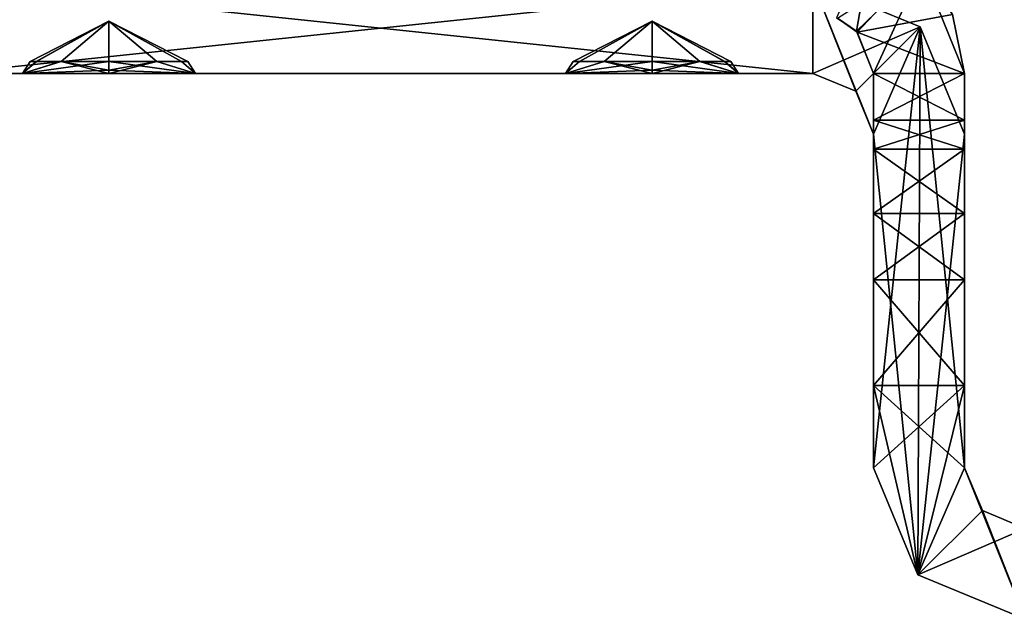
# Model space of a CAD drawing. Header units: millimetres. Extents: x -178 to 178, y -26 to 186.
# Tile 4 of 88: x -170.07 to -153.85, y -15.5 to -5.61. Entities that reach past the tile are written whole.
import ezdxf

# ---------------------------------------------------------------- set-up
doc = ezdxf.new("R2010")
doc.units = ezdxf.units.MM
doc.header["$LTSCALE"] = 52.148148
for name, color, linetype in [('154', 7, 'CONTINUOUS'), ('155', 7, 'CONTINUOUS'), ('156', 7, 'CONTINUOUS'), ('157', 7, 'CONTINUOUS'), ('164', 7, 'CONTINUOUS'), ('165', 7, 'CONTINUOUS'), ('166', 7, 'CONTINUOUS'), ('524', 7, 'CONTINUOUS'), ('526', 7, 'CONTINUOUS'), ('535', 7, 'CONTINUOUS'), ('536', 7, 'CONTINUOUS'), ('537', 7, 'CONTINUOUS'), ('538', 7, 'CONTINUOUS'), ('544', 7, 'CONTINUOUS'), ('545', 7, 'CONTINUOUS'), ('546', 7, 'CONTINUOUS'), ('621', 7, 'CONTINUOUS'), ('622', 7, 'CONTINUOUS'), ('623', 7, 'CONTINUOUS'), ('624', 7, 'CONTINUOUS'), ('625', 7, 'CONTINUOUS'), ('626', 7, 'CONTINUOUS'), ('627', 7, 'CONTINUOUS'), ('628', 7, 'CONTINUOUS'), ('629', 7, 'CONTINUOUS'), ('630', 7, 'CONTINUOUS'), ('631', 7, 'CONTINUOUS'), ('632', 7, 'CONTINUOUS'), ('633', 7, 'CONTINUOUS'), ('634', 7, 'CONTINUOUS'), ('635', 7, 'CONTINUOUS'), ('636', 7, 'CONTINUOUS'), ('637', 7, 'CONTINUOUS'), ('638', 7, 'CONTINUOUS'), ('64', 7, 'CONTINUOUS'), ('65', 7, 'CONTINUOUS'), ('66', 7, 'CONTINUOUS'), ('67', 7, 'CONTINUOUS'), ('68', 7, 'CONTINUOUS'), ('69', 7, 'CONTINUOUS'), ('70', 7, 'CONTINUOUS'), ('71', 7, 'CONTINUOUS'), ('72', 7, 'CONTINUOUS')]:
    doc.layers.add(name, color=color, linetype=linetype)

msp = doc.modelspace()

# ---------------------------------------------------------------- linework, layer by layer
at = {"layer": '154', "linetype": 'Continuous'}
for points in [[(-156, -8.807, -15.032), (-156, -9.901, -13.56), (-154.5, -8.807, -15.032), (-156, -8.807, -15.032)], [(-156, -9.901, -13.56), (-154.5, -9.901, -13.56), (-154.5, -8.807, -15.032), (-156, -9.901, -13.56)], [(-156, -11.647, -13), (-154.5, -11.647, -13), (-154.5, -9.901, -13.56), (-156, -11.647, -13)], [(-156, -9.901, -13.56), (-156, -11.647, -13), (-154.5, -9.901, -13.56), (-156, -9.901, -13.56)]]:
    msp.add_3dface(points, dxfattribs=at)
at = {"layer": '155', "linetype": 'Continuous'}
for points in [[(-156, -7.746, -18.144), (-156, -8.807, -15.032), (-154.5, -7.746, -18.144), (-156, -7.746, -18.144)], [(-156, -8.807, -15.032), (-154.5, -8.807, -15.032), (-154.5, -7.746, -18.144), (-156, -8.807, -15.032)]]:
    msp.add_3dface(points, dxfattribs=at)
at = {"layer": '156', "linetype": 'Continuous'}
for points in [[(-156, -6.5, -19.15), (-156, -7.269, -18.827), (-154.5, -6.5, -19.15), (-156, -6.5, -19.15)], [(-156, -7.269, -18.827), (-154.5, -7.269, -18.827), (-154.5, -6.5, -19.15), (-156, -7.269, -18.827)], [(-156, -7.269, -18.827), (-156, -7.746, -18.144), (-154.5, -7.269, -18.827), (-156, -7.269, -18.827)], [(-156, -7.746, -18.144), (-154.5, -7.746, -18.144), (-154.5, -7.269, -18.827), (-156, -7.746, -18.144)]]:
    msp.add_3dface(points, dxfattribs=at)
at = {"layer": '157', "linetype": 'Continuous'}
for points in [[(-156.281, -5.805, -19.207), (-156.006, -4.206, -19.18), (-156.609, -5.58, -19.179), (-156.281, -5.805, -19.207)], [(-155.206, -4.759, -19.207), (-156.006, -4.206, -19.18), (-156.281, -5.805, -19.207), (-155.206, -4.759, -19.207)], [(-156, -6.5, -19.15), (-155.206, -4.759, -19.207), (-156.281, -5.805, -19.207), (-156, -6.5, -19.15)], [(-156, -6.5, -19.15), (-154.5, -6.5, -19.15), (-155.206, -4.759, -19.207), (-156, -6.5, -19.15)]]:
    msp.add_3dface(points, dxfattribs=at)
at = {"layer": '164', "linetype": 'Continuous'}
for points in [[(-155.206, -4.759, -19.207), (-154.5, -6.5, -19.15), (-154.698, -5.525, -88.79), (-155.206, -4.759, -19.207)], [(-154.5, -6.5, -19.15), (-154.5, -6.5, -88.85), (-154.698, -5.525, -88.79), (-154.5, -6.5, -19.15)]]:
    msp.add_3dface(points, dxfattribs=at)
at = {"layer": '165', "linetype": 'Continuous'}
for points in [[(-156.595, -5.586, -88.82), (-155.241, -4.724, -88.794), (-156.269, -5.818, -88.792), (-156.595, -5.586, -88.82)], [(-155.241, -4.724, -88.794), (-154.698, -5.525, -88.79), (-156.269, -5.818, -88.792), (-155.241, -4.724, -88.794)], [(-154.698, -5.525, -88.79), (-154.5, -6.5, -88.85), (-156.269, -5.818, -88.792), (-154.698, -5.525, -88.79)], [(-154.5, -6.5, -88.85), (-156, -6.5, -88.85), (-156.269, -5.818, -88.792), (-154.5, -6.5, -88.85)]]:
    msp.add_3dface(points, dxfattribs=at)
at = {"layer": '166', "linetype": 'Continuous'}
for points in [[(-156.281, -5.805, -19.207), (-156.609, -5.58, -19.179), (-156.595, -5.586, -88.82), (-156.281, -5.805, -19.207)], [(-156.281, -5.805, -19.207), (-156.595, -5.586, -88.82), (-156.269, -5.818, -88.792), (-156.281, -5.805, -19.207)], [(-156, -6.5, -88.85), (-156, -6.5, -19.15), (-156.281, -5.805, -19.207), (-156, -6.5, -88.85)], [(-156, -6.5, -88.85), (-156.281, -5.805, -19.207), (-156.269, -5.818, -88.792), (-156, -6.5, -88.85)]]:
    msp.add_3dface(points, dxfattribs=at)
at = {"layer": '524', "linetype": 'Continuous'}
for points in [[(-157, -5, -269), (-171.25, -5, -269), (-157, -6.5, -269), (-157, -5, -269)], [(-157, -6.5, -269), (-171.25, -5, -269), (-171.25, -6.5, -269), (-157, -6.5, -269)], [(-155.232, -5.732, -269), (-157, -5, -269), (-156, -7.5, -269), (-155.232, -5.732, -269)], [(-156, -7.5, -269), (-157, -5, -269), (-156.293, -6.793, -269), (-156, -7.5, -269)], [(-156.293, -6.793, -269), (-157, -5, -269), (-157, -6.5, -269), (-156.293, -6.793, -269)], [(-155.268, -14.768, -269), (-155.232, -5.732, -269), (-156, -7.5, -269), (-155.268, -14.768, -269)], [(-154.5, -13, -269), (-155.232, -5.732, -269), (-155.268, -14.768, -269), (-154.5, -13, -269)], [(-154.5, -7.5, -269), (-155.232, -5.732, -269), (-154.5, -13, -269), (-154.5, -7.5, -269)], [(-156, -13, -269), (-155.268, -14.768, -269), (-156, -7.5, -269), (-156, -13, -269)], [(-153.5, -15.5, -269), (-154.5, -13, -269), (-155.268, -14.768, -269), (-153.5, -15.5, -269)], [(-154.207, -13.707, -269), (-154.5, -13, -269), (-153.5, -15.5, -269), (-154.207, -13.707, -269)], [(-153.5, -14, -269), (-154.207, -13.707, -269), (-153.5, -15.5, -269), (-153.5, -14, -269)]]:
    msp.add_3dface(points, dxfattribs=at)
at = {"layer": '526', "linetype": 'Continuous'}
for points in [[(-171.25, -5, -335), (-157, -5, -335), (-171.25, -6.5, -335), (-171.25, -5, -335)], [(-171.25, -6.5, -335), (-157, -5, -335), (-157, -6.5, -335), (-171.25, -6.5, -335)], [(-157, -6.5, -335), (-157, -5, -335), (-155.232, -5.732, -335), (-157, -6.5, -335)], [(-156.293, -6.793, -335), (-157, -6.5, -335), (-155.232, -5.732, -335), (-156.293, -6.793, -335)], [(-156, -7.5, -335), (-156.293, -6.793, -335), (-155.232, -5.732, -335), (-156, -7.5, -335)], [(-156, -13, -335), (-156, -7.5, -335), (-155.232, -5.732, -335), (-156, -13, -335)], [(-155.268, -14.768, -335), (-156, -13, -335), (-155.232, -5.732, -335), (-155.268, -14.768, -335)], [(-154.5, -7.5, -335), (-155.268, -14.768, -335), (-155.232, -5.732, -335), (-154.5, -7.5, -335)], [(-154.5, -13, -335), (-155.268, -14.768, -335), (-154.5, -7.5, -335), (-154.5, -13, -335)], [(-154.207, -13.707, -335), (-155.268, -14.768, -335), (-154.5, -13, -335), (-154.207, -13.707, -335)], [(-153.5, -14, -335), (-155.268, -14.768, -335), (-154.207, -13.707, -335), (-153.5, -14, -335)], [(-153.5, -15.5, -335), (-155.268, -14.768, -335), (-153.5, -14, -335), (-153.5, -15.5, -335)]]:
    msp.add_3dface(points, dxfattribs=at)
at = {"layer": '535', "linetype": 'Continuous'}
for points in [[(-157, -6.5, -269), (-171.25, -6.5, -269), (-168.6, -6.5, -271.355), (-157, -6.5, -269)], [(-171.25, -6.5, -269), (-171.25, -6.5, -335), (-170.025, -6.5, -272.177), (-171.25, -6.5, -269)], [(-168.6, -6.5, -271.355), (-171.25, -6.5, -269), (-170.025, -6.5, -272.177), (-168.6, -6.5, -271.355)], [(-171.25, -6.5, -335), (-157, -6.5, -335), (-159.65, -6.5, -332.645), (-171.25, -6.5, -335)], [(-171.25, -6.5, -335), (-159.65, -6.5, -332.645), (-168.6, -6.5, -332.645), (-171.25, -6.5, -335)], [(-170.025, -6.5, -272.177), (-171.25, -6.5, -335), (-170.025, -6.5, -273.822), (-170.025, -6.5, -272.177)], [(-170.025, -6.5, -273.822), (-171.25, -6.5, -335), (-170.025, -6.5, -301.177), (-170.025, -6.5, -273.822)], [(-170.025, -6.5, -301.177), (-171.25, -6.5, -335), (-170.025, -6.5, -302.822), (-170.025, -6.5, -301.177)], [(-170.025, -6.5, -302.822), (-171.25, -6.5, -335), (-168.6, -6.5, -303.645), (-170.025, -6.5, -302.822)], [(-168.6, -6.5, -303.645), (-171.25, -6.5, -335), (-170.025, -6.5, -330.177), (-168.6, -6.5, -303.645)], [(-170.025, -6.5, -330.177), (-171.25, -6.5, -335), (-170.025, -6.5, -331.822), (-170.025, -6.5, -330.177)], [(-170.025, -6.5, -331.822), (-171.25, -6.5, -335), (-168.6, -6.5, -332.645), (-170.025, -6.5, -331.822)], [(-159.65, -6.5, -274.645), (-168.6, -6.5, -274.645), (-170.025, -6.5, -301.177), (-159.65, -6.5, -274.645)], [(-168.6, -6.5, -300.355), (-159.65, -6.5, -274.645), (-170.025, -6.5, -301.177), (-168.6, -6.5, -300.355)], [(-159.65, -6.5, -303.645), (-168.6, -6.5, -303.645), (-170.025, -6.5, -330.177), (-159.65, -6.5, -303.645)], [(-168.6, -6.5, -329.355), (-159.65, -6.5, -303.645), (-170.025, -6.5, -330.177), (-168.6, -6.5, -329.355)], [(-168.6, -6.5, -274.645), (-170.025, -6.5, -273.822), (-170.025, -6.5, -301.177), (-168.6, -6.5, -274.645)], [(-159.65, -6.5, -271.355), (-157, -6.5, -269), (-168.6, -6.5, -271.355), (-159.65, -6.5, -271.355)], [(-159.65, -6.5, -271.355), (-168.6, -6.5, -271.355), (-167.175, -6.5, -272.178), (-159.65, -6.5, -271.355)], [(-159.65, -6.5, -274.645), (-161.075, -6.5, -273.822), (-168.6, -6.5, -274.645), (-159.65, -6.5, -274.645)], [(-168.6, -6.5, -274.645), (-161.075, -6.5, -273.822), (-167.175, -6.5, -273.823), (-168.6, -6.5, -274.645)], [(-158.225, -6.5, -273.823), (-159.65, -6.5, -274.645), (-168.6, -6.5, -300.355), (-158.225, -6.5, -273.823)], [(-159.65, -6.5, -300.355), (-158.225, -6.5, -273.823), (-168.6, -6.5, -300.355), (-159.65, -6.5, -300.355)], [(-159.65, -6.5, -300.355), (-168.6, -6.5, -300.355), (-167.175, -6.5, -301.178), (-159.65, -6.5, -300.355)], [(-159.65, -6.5, -303.645), (-161.075, -6.5, -302.822), (-168.6, -6.5, -303.645), (-159.65, -6.5, -303.645)], [(-168.6, -6.5, -303.645), (-161.075, -6.5, -302.822), (-167.175, -6.5, -302.823), (-168.6, -6.5, -303.645)], [(-158.225, -6.5, -302.823), (-159.65, -6.5, -303.645), (-168.6, -6.5, -329.355), (-158.225, -6.5, -302.823)], [(-159.65, -6.5, -329.355), (-158.225, -6.5, -302.823), (-168.6, -6.5, -329.355), (-159.65, -6.5, -329.355)], [(-159.65, -6.5, -329.355), (-168.6, -6.5, -329.355), (-167.175, -6.5, -330.178), (-159.65, -6.5, -329.355)], [(-159.65, -6.5, -332.645), (-161.075, -6.5, -331.822), (-168.6, -6.5, -332.645), (-159.65, -6.5, -332.645)], [(-168.6, -6.5, -332.645), (-161.075, -6.5, -331.822), (-167.175, -6.5, -331.823), (-168.6, -6.5, -332.645)], [(-161.075, -6.5, -272.177), (-159.65, -6.5, -271.355), (-167.175, -6.5, -272.178), (-161.075, -6.5, -272.177)], [(-161.075, -6.5, -273.822), (-161.075, -6.5, -272.177), (-167.175, -6.5, -272.178), (-161.075, -6.5, -273.822)], [(-167.175, -6.5, -273.823), (-161.075, -6.5, -273.822), (-167.175, -6.5, -272.178), (-167.175, -6.5, -273.823)], [(-161.075, -6.5, -301.177), (-159.65, -6.5, -300.355), (-167.175, -6.5, -301.178), (-161.075, -6.5, -301.177)], [(-161.075, -6.5, -302.822), (-161.075, -6.5, -301.177), (-167.175, -6.5, -301.178), (-161.075, -6.5, -302.822)], [(-167.175, -6.5, -302.823), (-161.075, -6.5, -302.822), (-167.175, -6.5, -301.178), (-167.175, -6.5, -302.823)], [(-161.075, -6.5, -330.177), (-159.65, -6.5, -329.355), (-167.175, -6.5, -330.178), (-161.075, -6.5, -330.177)], [(-161.075, -6.5, -331.822), (-161.075, -6.5, -330.177), (-167.175, -6.5, -330.178), (-161.075, -6.5, -331.822)], [(-167.175, -6.5, -331.823), (-161.075, -6.5, -331.822), (-167.175, -6.5, -330.178), (-167.175, -6.5, -331.823)], [(-157, -6.5, -269), (-159.65, -6.5, -271.355), (-158.225, -6.5, -272.178), (-157, -6.5, -269)], [(-157, -6.5, -269), (-158.225, -6.5, -273.823), (-159.65, -6.5, -300.355), (-157, -6.5, -269)], [(-157, -6.5, -269), (-159.65, -6.5, -300.355), (-158.225, -6.5, -301.178), (-157, -6.5, -269)], [(-159.65, -6.5, -332.645), (-157, -6.5, -335), (-158.225, -6.5, -331.823), (-159.65, -6.5, -332.645)], [(-158.225, -6.5, -302.823), (-159.65, -6.5, -329.355), (-158.225, -6.5, -330.178), (-158.225, -6.5, -302.823)], [(-157, -6.5, -335), (-157, -6.5, -269), (-158.225, -6.5, -331.823), (-157, -6.5, -335)], [(-158.225, -6.5, -273.823), (-157, -6.5, -269), (-158.225, -6.5, -272.178), (-158.225, -6.5, -273.823)], [(-158.225, -6.5, -302.823), (-157, -6.5, -269), (-158.225, -6.5, -301.178), (-158.225, -6.5, -302.823)], [(-157, -6.5, -269), (-158.225, -6.5, -302.823), (-158.225, -6.5, -330.178), (-157, -6.5, -269)], [(-158.225, -6.5, -331.823), (-157, -6.5, -269), (-158.225, -6.5, -330.178), (-158.225, -6.5, -331.823)]]:
    msp.add_3dface(points, dxfattribs=at)
at = {"layer": '536', "linetype": 'Continuous'}
for points in [[(-156.293, -6.793, -269), (-157, -6.5, -269), (-156.293, -6.793, -335), (-156.293, -6.793, -269)], [(-157, -6.5, -269), (-157, -6.5, -335), (-156.293, -6.793, -335), (-157, -6.5, -269)], [(-156, -7.5, -269), (-156.293, -6.793, -269), (-156, -7.5, -335), (-156, -7.5, -269)], [(-156.293, -6.793, -269), (-156.293, -6.793, -335), (-156, -7.5, -335), (-156.293, -6.793, -269)]]:
    msp.add_3dface(points, dxfattribs=at)
at = {"layer": '537', "linetype": 'Continuous'}
for points in [[(-156, -13, -269), (-156, -7.5, -269), (-156, -7.5, -335), (-156, -13, -269)], [(-156, -13, -269), (-156, -7.5, -335), (-156, -13, -335), (-156, -13, -269)]]:
    msp.add_3dface(points, dxfattribs=at)
at = {"layer": '538', "linetype": 'Continuous'}
for points in [[(-155.268, -14.768, -269), (-156, -13, -269), (-155.268, -14.768, -335), (-155.268, -14.768, -269)], [(-156, -13, -269), (-156, -13, -335), (-155.268, -14.768, -335), (-156, -13, -269)], [(-153.5, -15.5, -269), (-155.268, -14.768, -269), (-153.5, -15.5, -335), (-153.5, -15.5, -269)], [(-155.268, -14.768, -269), (-155.268, -14.768, -335), (-153.5, -15.5, -335), (-155.268, -14.768, -269)]]:
    msp.add_3dface(points, dxfattribs=at)
at = {"layer": '544', "linetype": 'Continuous'}
for points in [[(-154.5, -13, -269), (-154.207, -13.707, -269), (-154.5, -13, -335), (-154.5, -13, -269)], [(-154.207, -13.707, -269), (-154.207, -13.707, -335), (-154.5, -13, -335), (-154.207, -13.707, -269)], [(-154.207, -13.707, -269), (-153.5, -14, -269), (-154.207, -13.707, -335), (-154.207, -13.707, -269)], [(-153.5, -14, -269), (-153.5, -14, -335), (-154.207, -13.707, -335), (-153.5, -14, -269)]]:
    msp.add_3dface(points, dxfattribs=at)
at = {"layer": '545', "linetype": 'Continuous'}
for points in [[(-154.5, -7.5, -269), (-154.5, -13, -269), (-154.5, -13, -335), (-154.5, -7.5, -269)], [(-154.5, -7.5, -269), (-154.5, -13, -335), (-154.5, -7.5, -335), (-154.5, -7.5, -269)]]:
    msp.add_3dface(points, dxfattribs=at)
at = {"layer": '546', "linetype": 'Continuous'}
for points in [[(-157, -5, -335), (-157, -5, -269), (-155.232, -5.732, -269), (-157, -5, -335)], [(-157, -5, -335), (-155.232, -5.732, -269), (-155.232, -5.732, -335), (-157, -5, -335)], [(-155.232, -5.732, -269), (-154.5, -7.5, -269), (-155.232, -5.732, -335), (-155.232, -5.732, -269)], [(-154.5, -7.5, -269), (-154.5, -7.5, -335), (-155.232, -5.732, -335), (-154.5, -7.5, -269)]]:
    msp.add_3dface(points, dxfattribs=at)
at = {"layer": '621', "linetype": 'Continuous'}
for points in [[(-161.075, -6.5, -272.177), (-161.075, -6.5, -273.822), (-160.848, -6.3, -272.498), (-161.075, -6.5, -272.177)], [(-159.65, -6.446, -271.555), (-161.075, -6.5, -272.177), (-159.65, -6.3, -271.701), (-159.65, -6.446, -271.555)], [(-159.65, -6.3, -271.701), (-161.075, -6.5, -272.177), (-160.441, -6.3, -271.969), (-159.65, -6.3, -271.701)], [(-160.441, -6.3, -271.969), (-161.075, -6.5, -272.177), (-160.848, -6.3, -272.498), (-160.441, -6.3, -271.969)], [(-161.075, -6.5, -273.822), (-159.65, -6.5, -274.645), (-160.437, -6.3, -274.033), (-161.075, -6.5, -273.822)], [(-160.848, -6.3, -272.498), (-161.075, -6.5, -273.822), (-160.949, -6.3, -273.005), (-160.848, -6.3, -272.498)], [(-160.949, -6.3, -273.005), (-161.075, -6.5, -273.822), (-160.845, -6.3, -273.509), (-160.949, -6.3, -273.005)], [(-160.845, -6.3, -273.509), (-161.075, -6.5, -273.822), (-160.437, -6.3, -274.033), (-160.845, -6.3, -273.509)], [(-160.437, -6.3, -274.033), (-159.65, -6.5, -274.645), (-159.65, -6.446, -274.445), (-160.437, -6.3, -274.033)], [(-159.65, -6.3, -274.299), (-160.437, -6.3, -274.033), (-159.65, -6.446, -274.445), (-159.65, -6.3, -274.299)], [(-159.65, -6.5, -271.355), (-161.075, -6.5, -272.177), (-159.65, -6.446, -271.555), (-159.65, -6.5, -271.355)]]:
    msp.add_3dface(points, dxfattribs=at)
at = {"layer": '622', "linetype": 'Continuous'}
for points in [[(-158.225, -6.5, -272.178), (-159.65, -6.5, -271.355), (-158.863, -6.3, -271.967), (-158.225, -6.5, -272.178)], [(-159.65, -6.5, -271.355), (-159.65, -6.446, -271.555), (-158.863, -6.3, -271.967), (-159.65, -6.5, -271.355)], [(-158.225, -6.5, -273.823), (-159.65, -6.3, -274.299), (-159.65, -6.446, -274.445), (-158.225, -6.5, -273.823)], [(-159.65, -6.3, -274.299), (-158.225, -6.5, -273.823), (-158.859, -6.3, -274.031), (-159.65, -6.3, -274.299)], [(-159.65, -6.446, -271.555), (-159.65, -6.3, -271.701), (-158.863, -6.3, -271.967), (-159.65, -6.446, -271.555)], [(-158.455, -6.3, -272.491), (-158.225, -6.5, -272.178), (-158.863, -6.3, -271.967), (-158.455, -6.3, -272.491)], [(-158.859, -6.3, -274.031), (-158.225, -6.5, -273.823), (-158.452, -6.3, -273.502), (-158.859, -6.3, -274.031)], [(-158.351, -6.3, -272.995), (-158.225, -6.5, -272.178), (-158.455, -6.3, -272.491), (-158.351, -6.3, -272.995)], [(-158.225, -6.5, -273.823), (-158.225, -6.5, -272.178), (-158.452, -6.3, -273.502), (-158.225, -6.5, -273.823)], [(-158.452, -6.3, -273.502), (-158.225, -6.5, -272.178), (-158.351, -6.3, -272.995), (-158.452, -6.3, -273.502)], [(-159.65, -6.5, -274.645), (-158.225, -6.5, -273.823), (-159.65, -6.446, -274.445), (-159.65, -6.5, -274.645)]]:
    msp.add_3dface(points, dxfattribs=at)
at = {"layer": '623', "linetype": 'Continuous'}
for points in [[(-160.848, -6.3, -272.498), (-160.949, -6.3, -273.005), (-159.65, -5.64, -272.487), (-160.848, -6.3, -272.498)], [(-160.949, -6.3, -273.005), (-160.845, -6.3, -273.509), (-159.65, -5.64, -273.513), (-160.949, -6.3, -273.005)], [(-160.949, -6.3, -273.005), (-159.65, -5.64, -273.513), (-159.65, -5.64, -272.487), (-160.949, -6.3, -273.005)], [(-159.65, -6.3, -271.701), (-160.848, -6.3, -272.498), (-159.65, -5.64, -272.487), (-159.65, -6.3, -271.701)], [(-160.845, -6.3, -273.509), (-160.437, -6.3, -274.033), (-159.65, -5.64, -273.513), (-160.845, -6.3, -273.509)], [(-160.437, -6.3, -274.033), (-159.65, -6.3, -274.299), (-159.65, -5.64, -273.513), (-160.437, -6.3, -274.033)], [(-158.863, -6.3, -271.967), (-159.65, -6.3, -271.701), (-159.65, -5.64, -272.487), (-158.863, -6.3, -271.967)], [(-159.65, -6.3, -274.299), (-158.452, -6.3, -273.502), (-159.65, -5.64, -273.513), (-159.65, -6.3, -274.299)], [(-158.452, -6.3, -273.502), (-158.351, -6.3, -272.995), (-159.65, -5.64, -273.513), (-158.452, -6.3, -273.502)], [(-158.351, -6.3, -272.995), (-158.455, -6.3, -272.491), (-159.65, -5.64, -272.487), (-158.351, -6.3, -272.995)], [(-159.65, -5.64, -273.513), (-158.351, -6.3, -272.995), (-159.65, -5.64, -272.487), (-159.65, -5.64, -273.513)], [(-158.455, -6.3, -272.491), (-158.863, -6.3, -271.967), (-159.65, -5.64, -272.487), (-158.455, -6.3, -272.491)], [(-159.65, -6.3, -271.701), (-160.441, -6.3, -271.969), (-160.848, -6.3, -272.498), (-159.65, -6.3, -271.701)], [(-159.65, -6.3, -274.299), (-158.859, -6.3, -274.031), (-158.452, -6.3, -273.502), (-159.65, -6.3, -274.299)]]:
    msp.add_3dface(points, dxfattribs=at)
at = {"layer": '624', "linetype": 'Continuous'}
for points in [[(-161.075, -6.5, -301.177), (-161.075, -6.5, -302.822), (-160.848, -6.3, -301.498), (-161.075, -6.5, -301.177)], [(-159.65, -6.446, -300.555), (-161.075, -6.5, -301.177), (-159.65, -6.3, -300.701), (-159.65, -6.446, -300.555)], [(-159.65, -6.3, -300.701), (-161.075, -6.5, -301.177), (-160.441, -6.3, -300.969), (-159.65, -6.3, -300.701)], [(-160.441, -6.3, -300.969), (-161.075, -6.5, -301.177), (-160.848, -6.3, -301.498), (-160.441, -6.3, -300.969)], [(-161.075, -6.5, -302.822), (-159.65, -6.5, -303.645), (-160.437, -6.3, -303.033), (-161.075, -6.5, -302.822)], [(-160.848, -6.3, -301.498), (-161.075, -6.5, -302.822), (-160.949, -6.3, -302.005), (-160.848, -6.3, -301.498)], [(-160.949, -6.3, -302.005), (-161.075, -6.5, -302.822), (-160.845, -6.3, -302.509), (-160.949, -6.3, -302.005)], [(-160.845, -6.3, -302.509), (-161.075, -6.5, -302.822), (-160.437, -6.3, -303.033), (-160.845, -6.3, -302.509)], [(-160.437, -6.3, -303.033), (-159.65, -6.5, -303.645), (-159.65, -6.446, -303.445), (-160.437, -6.3, -303.033)], [(-159.65, -6.3, -303.299), (-160.437, -6.3, -303.033), (-159.65, -6.446, -303.445), (-159.65, -6.3, -303.299)], [(-159.65, -6.5, -300.355), (-161.075, -6.5, -301.177), (-159.65, -6.446, -300.555), (-159.65, -6.5, -300.355)]]:
    msp.add_3dface(points, dxfattribs=at)
at = {"layer": '625', "linetype": 'Continuous'}
for points in [[(-158.225, -6.5, -301.178), (-159.65, -6.5, -300.355), (-158.863, -6.3, -300.967), (-158.225, -6.5, -301.178)], [(-159.65, -6.5, -300.355), (-159.65, -6.446, -300.555), (-158.863, -6.3, -300.967), (-159.65, -6.5, -300.355)], [(-158.225, -6.5, -302.823), (-159.65, -6.3, -303.299), (-159.65, -6.446, -303.445), (-158.225, -6.5, -302.823)], [(-159.65, -6.3, -303.299), (-158.225, -6.5, -302.823), (-158.859, -6.3, -303.031), (-159.65, -6.3, -303.299)], [(-159.65, -6.446, -300.555), (-159.65, -6.3, -300.701), (-158.863, -6.3, -300.967), (-159.65, -6.446, -300.555)], [(-158.455, -6.3, -301.491), (-158.225, -6.5, -301.178), (-158.863, -6.3, -300.967), (-158.455, -6.3, -301.491)], [(-158.859, -6.3, -303.031), (-158.225, -6.5, -302.823), (-158.452, -6.3, -302.502), (-158.859, -6.3, -303.031)], [(-158.351, -6.3, -301.995), (-158.225, -6.5, -301.178), (-158.455, -6.3, -301.491), (-158.351, -6.3, -301.995)], [(-158.225, -6.5, -302.823), (-158.225, -6.5, -301.178), (-158.452, -6.3, -302.502), (-158.225, -6.5, -302.823)], [(-158.452, -6.3, -302.502), (-158.225, -6.5, -301.178), (-158.351, -6.3, -301.995), (-158.452, -6.3, -302.502)], [(-159.65, -6.5, -303.645), (-158.225, -6.5, -302.823), (-159.65, -6.446, -303.445), (-159.65, -6.5, -303.645)]]:
    msp.add_3dface(points, dxfattribs=at)
at = {"layer": '626', "linetype": 'Continuous'}
for points in [[(-160.848, -6.3, -301.498), (-160.949, -6.3, -302.005), (-159.65, -5.64, -301.487), (-160.848, -6.3, -301.498)], [(-160.949, -6.3, -302.005), (-160.845, -6.3, -302.509), (-159.65, -5.64, -302.513), (-160.949, -6.3, -302.005)], [(-159.65, -5.64, -301.487), (-160.949, -6.3, -302.005), (-159.65, -5.64, -302.513), (-159.65, -5.64, -301.487)], [(-159.65, -6.3, -300.701), (-160.848, -6.3, -301.498), (-159.65, -5.64, -301.487), (-159.65, -6.3, -300.701)], [(-160.845, -6.3, -302.509), (-160.437, -6.3, -303.033), (-159.65, -5.64, -302.513), (-160.845, -6.3, -302.509)], [(-160.437, -6.3, -303.033), (-159.65, -6.3, -303.299), (-159.65, -5.64, -302.513), (-160.437, -6.3, -303.033)], [(-158.863, -6.3, -300.967), (-159.65, -6.3, -300.701), (-159.65, -5.64, -301.487), (-158.863, -6.3, -300.967)], [(-159.65, -6.3, -303.299), (-158.452, -6.3, -302.502), (-159.65, -5.64, -302.513), (-159.65, -6.3, -303.299)], [(-158.452, -6.3, -302.502), (-158.351, -6.3, -301.995), (-159.65, -5.64, -302.513), (-158.452, -6.3, -302.502)], [(-158.351, -6.3, -301.995), (-158.455, -6.3, -301.491), (-159.65, -5.64, -301.487), (-158.351, -6.3, -301.995)], [(-158.351, -6.3, -301.995), (-159.65, -5.64, -301.487), (-159.65, -5.64, -302.513), (-158.351, -6.3, -301.995)], [(-158.455, -6.3, -301.491), (-158.863, -6.3, -300.967), (-159.65, -5.64, -301.487), (-158.455, -6.3, -301.491)], [(-159.65, -6.3, -300.701), (-160.441, -6.3, -300.969), (-160.848, -6.3, -301.498), (-159.65, -6.3, -300.701)], [(-159.65, -6.3, -303.299), (-158.859, -6.3, -303.031), (-158.452, -6.3, -302.502), (-159.65, -6.3, -303.299)]]:
    msp.add_3dface(points, dxfattribs=at)
at = {"layer": '627', "linetype": 'Continuous'}
for points in [[(-161.075, -6.5, -330.177), (-161.075, -6.5, -331.822), (-160.848, -6.3, -330.498), (-161.075, -6.5, -330.177)], [(-159.65, -6.446, -329.555), (-161.075, -6.5, -330.177), (-159.65, -6.3, -329.701), (-159.65, -6.446, -329.555)], [(-159.65, -6.3, -329.701), (-161.075, -6.5, -330.177), (-160.441, -6.3, -329.969), (-159.65, -6.3, -329.701)], [(-160.441, -6.3, -329.969), (-161.075, -6.5, -330.177), (-160.848, -6.3, -330.498), (-160.441, -6.3, -329.969)], [(-161.075, -6.5, -331.822), (-159.65, -6.5, -332.645), (-160.437, -6.3, -332.033), (-161.075, -6.5, -331.822)], [(-160.848, -6.3, -330.498), (-161.075, -6.5, -331.822), (-160.949, -6.3, -331.005), (-160.848, -6.3, -330.498)], [(-160.949, -6.3, -331.005), (-161.075, -6.5, -331.822), (-160.845, -6.3, -331.509), (-160.949, -6.3, -331.005)], [(-160.845, -6.3, -331.509), (-161.075, -6.5, -331.822), (-160.437, -6.3, -332.033), (-160.845, -6.3, -331.509)], [(-160.437, -6.3, -332.033), (-159.65, -6.5, -332.645), (-159.65, -6.446, -332.445), (-160.437, -6.3, -332.033)], [(-159.65, -6.3, -332.299), (-160.437, -6.3, -332.033), (-159.65, -6.446, -332.445), (-159.65, -6.3, -332.299)], [(-159.65, -6.5, -329.355), (-161.075, -6.5, -330.177), (-159.65, -6.446, -329.555), (-159.65, -6.5, -329.355)]]:
    msp.add_3dface(points, dxfattribs=at)
at = {"layer": '628', "linetype": 'Continuous'}
for points in [[(-158.225, -6.5, -330.178), (-159.65, -6.5, -329.355), (-158.863, -6.3, -329.967), (-158.225, -6.5, -330.178)], [(-159.65, -6.5, -329.355), (-159.65, -6.446, -329.555), (-158.863, -6.3, -329.967), (-159.65, -6.5, -329.355)], [(-158.225, -6.5, -331.823), (-159.65, -6.3, -332.299), (-159.65, -6.446, -332.445), (-158.225, -6.5, -331.823)], [(-159.65, -6.3, -332.299), (-158.225, -6.5, -331.823), (-158.859, -6.3, -332.031), (-159.65, -6.3, -332.299)], [(-159.65, -6.446, -329.555), (-159.65, -6.3, -329.701), (-158.863, -6.3, -329.967), (-159.65, -6.446, -329.555)], [(-158.455, -6.3, -330.491), (-158.225, -6.5, -330.178), (-158.863, -6.3, -329.967), (-158.455, -6.3, -330.491)], [(-158.859, -6.3, -332.031), (-158.225, -6.5, -331.823), (-158.452, -6.3, -331.502), (-158.859, -6.3, -332.031)], [(-158.351, -6.3, -330.995), (-158.225, -6.5, -330.178), (-158.455, -6.3, -330.491), (-158.351, -6.3, -330.995)], [(-158.225, -6.5, -331.823), (-158.225, -6.5, -330.178), (-158.452, -6.3, -331.502), (-158.225, -6.5, -331.823)], [(-158.452, -6.3, -331.502), (-158.225, -6.5, -330.178), (-158.351, -6.3, -330.995), (-158.452, -6.3, -331.502)], [(-159.65, -6.5, -332.645), (-158.225, -6.5, -331.823), (-159.65, -6.446, -332.445), (-159.65, -6.5, -332.645)]]:
    msp.add_3dface(points, dxfattribs=at)
at = {"layer": '629', "linetype": 'Continuous'}
for points in [[(-160.848, -6.3, -330.498), (-160.949, -6.3, -331.005), (-159.65, -5.64, -330.487), (-160.848, -6.3, -330.498)], [(-160.949, -6.3, -331.005), (-160.845, -6.3, -331.509), (-159.65, -5.64, -331.513), (-160.949, -6.3, -331.005)], [(-160.949, -6.3, -331.005), (-159.65, -5.64, -331.513), (-159.65, -5.64, -330.487), (-160.949, -6.3, -331.005)], [(-159.65, -6.3, -329.701), (-160.848, -6.3, -330.498), (-159.65, -5.64, -330.487), (-159.65, -6.3, -329.701)], [(-160.845, -6.3, -331.509), (-160.437, -6.3, -332.033), (-159.65, -5.64, -331.513), (-160.845, -6.3, -331.509)], [(-160.437, -6.3, -332.033), (-159.65, -6.3, -332.299), (-159.65, -5.64, -331.513), (-160.437, -6.3, -332.033)], [(-158.863, -6.3, -329.967), (-159.65, -6.3, -329.701), (-159.65, -5.64, -330.487), (-158.863, -6.3, -329.967)], [(-159.65, -6.3, -332.299), (-158.452, -6.3, -331.502), (-159.65, -5.64, -331.513), (-159.65, -6.3, -332.299)], [(-158.452, -6.3, -331.502), (-158.351, -6.3, -330.995), (-159.65, -5.64, -331.513), (-158.452, -6.3, -331.502)], [(-158.351, -6.3, -330.995), (-158.455, -6.3, -330.491), (-159.65, -5.64, -330.487), (-158.351, -6.3, -330.995)], [(-159.65, -5.64, -331.513), (-158.351, -6.3, -330.995), (-159.65, -5.64, -330.487), (-159.65, -5.64, -331.513)], [(-158.455, -6.3, -330.491), (-158.863, -6.3, -329.967), (-159.65, -5.64, -330.487), (-158.455, -6.3, -330.491)], [(-159.65, -6.3, -329.701), (-160.441, -6.3, -329.969), (-160.848, -6.3, -330.498), (-159.65, -6.3, -329.701)], [(-159.65, -6.3, -332.299), (-158.859, -6.3, -332.031), (-158.452, -6.3, -331.502), (-159.65, -6.3, -332.299)]]:
    msp.add_3dface(points, dxfattribs=at)
at = {"layer": '630', "linetype": 'Continuous'}
for points in [[(-170.025, -6.5, -272.177), (-170.025, -6.5, -273.822), (-169.798, -6.3, -272.498), (-170.025, -6.5, -272.177)], [(-168.6, -6.446, -271.555), (-170.025, -6.5, -272.177), (-168.6, -6.3, -271.701), (-168.6, -6.446, -271.555)], [(-168.6, -6.3, -271.701), (-170.025, -6.5, -272.177), (-169.391, -6.3, -271.969), (-168.6, -6.3, -271.701)], [(-169.391, -6.3, -271.969), (-170.025, -6.5, -272.177), (-169.798, -6.3, -272.498), (-169.391, -6.3, -271.969)], [(-170.025, -6.5, -273.822), (-168.6, -6.5, -274.645), (-169.387, -6.3, -274.033), (-170.025, -6.5, -273.822)], [(-169.798, -6.3, -272.498), (-170.025, -6.5, -273.822), (-169.899, -6.3, -273.005), (-169.798, -6.3, -272.498)], [(-169.899, -6.3, -273.005), (-170.025, -6.5, -273.822), (-169.795, -6.3, -273.509), (-169.899, -6.3, -273.005)], [(-169.795, -6.3, -273.509), (-170.025, -6.5, -273.822), (-169.387, -6.3, -274.033), (-169.795, -6.3, -273.509)], [(-169.387, -6.3, -274.033), (-168.6, -6.5, -274.645), (-168.6, -6.446, -274.445), (-169.387, -6.3, -274.033)], [(-168.6, -6.3, -274.299), (-169.387, -6.3, -274.033), (-168.6, -6.446, -274.445), (-168.6, -6.3, -274.299)], [(-168.6, -6.5, -271.355), (-170.025, -6.5, -272.177), (-168.6, -6.446, -271.555), (-168.6, -6.5, -271.355)]]:
    msp.add_3dface(points, dxfattribs=at)
at = {"layer": '631', "linetype": 'Continuous'}
for points in [[(-167.175, -6.5, -272.178), (-168.6, -6.5, -271.355), (-167.813, -6.3, -271.967), (-167.175, -6.5, -272.178)], [(-168.6, -6.5, -271.355), (-168.6, -6.446, -271.555), (-167.813, -6.3, -271.967), (-168.6, -6.5, -271.355)], [(-167.175, -6.5, -273.823), (-168.6, -6.3, -274.299), (-168.6, -6.446, -274.445), (-167.175, -6.5, -273.823)], [(-168.6, -6.3, -274.299), (-167.175, -6.5, -273.823), (-167.809, -6.3, -274.031), (-168.6, -6.3, -274.299)], [(-168.6, -6.446, -271.555), (-168.6, -6.3, -271.701), (-167.813, -6.3, -271.967), (-168.6, -6.446, -271.555)], [(-167.405, -6.3, -272.491), (-167.175, -6.5, -272.178), (-167.813, -6.3, -271.967), (-167.405, -6.3, -272.491)], [(-167.809, -6.3, -274.031), (-167.175, -6.5, -273.823), (-167.402, -6.3, -273.502), (-167.809, -6.3, -274.031)], [(-167.301, -6.3, -272.995), (-167.175, -6.5, -272.178), (-167.405, -6.3, -272.491), (-167.301, -6.3, -272.995)], [(-167.175, -6.5, -273.823), (-167.175, -6.5, -272.178), (-167.402, -6.3, -273.502), (-167.175, -6.5, -273.823)], [(-167.402, -6.3, -273.502), (-167.175, -6.5, -272.178), (-167.301, -6.3, -272.995), (-167.402, -6.3, -273.502)], [(-168.6, -6.5, -274.645), (-167.175, -6.5, -273.823), (-168.6, -6.446, -274.445), (-168.6, -6.5, -274.645)]]:
    msp.add_3dface(points, dxfattribs=at)
at = {"layer": '632', "linetype": 'Continuous'}
for points in [[(-169.798, -6.3, -272.498), (-169.899, -6.3, -273.005), (-168.6, -5.64, -272.487), (-169.798, -6.3, -272.498)], [(-169.899, -6.3, -273.005), (-169.795, -6.3, -273.509), (-168.6, -5.64, -273.513), (-169.899, -6.3, -273.005)], [(-169.899, -6.3, -273.005), (-168.6, -5.64, -273.513), (-168.6, -5.64, -272.487), (-169.899, -6.3, -273.005)], [(-168.6, -6.3, -271.701), (-169.798, -6.3, -272.498), (-168.6, -5.64, -272.487), (-168.6, -6.3, -271.701)], [(-169.795, -6.3, -273.509), (-169.387, -6.3, -274.033), (-168.6, -5.64, -273.513), (-169.795, -6.3, -273.509)], [(-169.387, -6.3, -274.033), (-168.6, -6.3, -274.299), (-168.6, -5.64, -273.513), (-169.387, -6.3, -274.033)], [(-167.813, -6.3, -271.967), (-168.6, -6.3, -271.701), (-168.6, -5.64, -272.487), (-167.813, -6.3, -271.967)], [(-168.6, -6.3, -274.299), (-167.402, -6.3, -273.502), (-168.6, -5.64, -273.513), (-168.6, -6.3, -274.299)], [(-167.402, -6.3, -273.502), (-167.301, -6.3, -272.995), (-168.6, -5.64, -273.513), (-167.402, -6.3, -273.502)], [(-167.301, -6.3, -272.995), (-167.405, -6.3, -272.491), (-168.6, -5.64, -272.487), (-167.301, -6.3, -272.995)], [(-168.6, -5.64, -273.513), (-167.301, -6.3, -272.995), (-168.6, -5.64, -272.487), (-168.6, -5.64, -273.513)], [(-167.405, -6.3, -272.491), (-167.813, -6.3, -271.967), (-168.6, -5.64, -272.487), (-167.405, -6.3, -272.491)], [(-168.6, -6.3, -271.701), (-169.391, -6.3, -271.969), (-169.798, -6.3, -272.498), (-168.6, -6.3, -271.701)], [(-168.6, -6.3, -274.299), (-167.809, -6.3, -274.031), (-167.402, -6.3, -273.502), (-168.6, -6.3, -274.299)]]:
    msp.add_3dface(points, dxfattribs=at)
at = {"layer": '633', "linetype": 'Continuous'}
for points in [[(-170.025, -6.5, -301.177), (-170.025, -6.5, -302.822), (-169.798, -6.3, -301.498), (-170.025, -6.5, -301.177)], [(-168.6, -6.446, -300.555), (-170.025, -6.5, -301.177), (-168.6, -6.3, -300.701), (-168.6, -6.446, -300.555)], [(-168.6, -6.3, -300.701), (-170.025, -6.5, -301.177), (-169.391, -6.3, -300.969), (-168.6, -6.3, -300.701)], [(-169.391, -6.3, -300.969), (-170.025, -6.5, -301.177), (-169.798, -6.3, -301.498), (-169.391, -6.3, -300.969)], [(-170.025, -6.5, -302.822), (-168.6, -6.5, -303.645), (-169.387, -6.3, -303.033), (-170.025, -6.5, -302.822)], [(-169.798, -6.3, -301.498), (-170.025, -6.5, -302.822), (-169.899, -6.3, -302.005), (-169.798, -6.3, -301.498)], [(-169.899, -6.3, -302.005), (-170.025, -6.5, -302.822), (-169.795, -6.3, -302.509), (-169.899, -6.3, -302.005)], [(-169.795, -6.3, -302.509), (-170.025, -6.5, -302.822), (-169.387, -6.3, -303.033), (-169.795, -6.3, -302.509)], [(-169.387, -6.3, -303.033), (-168.6, -6.5, -303.645), (-168.6, -6.446, -303.445), (-169.387, -6.3, -303.033)], [(-168.6, -6.3, -303.299), (-169.387, -6.3, -303.033), (-168.6, -6.446, -303.445), (-168.6, -6.3, -303.299)], [(-168.6, -6.5, -300.355), (-170.025, -6.5, -301.177), (-168.6, -6.446, -300.555), (-168.6, -6.5, -300.355)]]:
    msp.add_3dface(points, dxfattribs=at)
at = {"layer": '634', "linetype": 'Continuous'}
for points in [[(-167.175, -6.5, -301.178), (-168.6, -6.5, -300.355), (-167.813, -6.3, -300.967), (-167.175, -6.5, -301.178)], [(-168.6, -6.5, -300.355), (-168.6, -6.446, -300.555), (-167.813, -6.3, -300.967), (-168.6, -6.5, -300.355)], [(-167.175, -6.5, -302.823), (-168.6, -6.3, -303.299), (-168.6, -6.446, -303.445), (-167.175, -6.5, -302.823)], [(-168.6, -6.3, -303.299), (-167.175, -6.5, -302.823), (-167.809, -6.3, -303.031), (-168.6, -6.3, -303.299)], [(-168.6, -6.446, -300.555), (-168.6, -6.3, -300.701), (-167.813, -6.3, -300.967), (-168.6, -6.446, -300.555)], [(-167.405, -6.3, -301.491), (-167.175, -6.5, -301.178), (-167.813, -6.3, -300.967), (-167.405, -6.3, -301.491)], [(-167.809, -6.3, -303.031), (-167.175, -6.5, -302.823), (-167.402, -6.3, -302.502), (-167.809, -6.3, -303.031)], [(-167.301, -6.3, -301.995), (-167.175, -6.5, -301.178), (-167.405, -6.3, -301.491), (-167.301, -6.3, -301.995)], [(-167.175, -6.5, -302.823), (-167.175, -6.5, -301.178), (-167.402, -6.3, -302.502), (-167.175, -6.5, -302.823)], [(-167.402, -6.3, -302.502), (-167.175, -6.5, -301.178), (-167.301, -6.3, -301.995), (-167.402, -6.3, -302.502)], [(-168.6, -6.5, -303.645), (-167.175, -6.5, -302.823), (-168.6, -6.446, -303.445), (-168.6, -6.5, -303.645)]]:
    msp.add_3dface(points, dxfattribs=at)
at = {"layer": '635', "linetype": 'Continuous'}
for points in [[(-169.798, -6.3, -301.498), (-169.899, -6.3, -302.005), (-168.6, -5.64, -301.487), (-169.798, -6.3, -301.498)], [(-169.899, -6.3, -302.005), (-169.795, -6.3, -302.509), (-168.6, -5.64, -302.513), (-169.899, -6.3, -302.005)], [(-169.899, -6.3, -302.005), (-168.6, -5.64, -302.513), (-168.6, -5.64, -301.487), (-169.899, -6.3, -302.005)], [(-168.6, -6.3, -300.701), (-169.798, -6.3, -301.498), (-168.6, -5.64, -301.487), (-168.6, -6.3, -300.701)], [(-169.795, -6.3, -302.509), (-169.387, -6.3, -303.033), (-168.6, -5.64, -302.513), (-169.795, -6.3, -302.509)], [(-169.387, -6.3, -303.033), (-168.6, -6.3, -303.299), (-168.6, -5.64, -302.513), (-169.387, -6.3, -303.033)], [(-167.813, -6.3, -300.967), (-168.6, -6.3, -300.701), (-168.6, -5.64, -301.487), (-167.813, -6.3, -300.967)], [(-168.6, -6.3, -303.299), (-167.402, -6.3, -302.502), (-168.6, -5.64, -302.513), (-168.6, -6.3, -303.299)], [(-167.402, -6.3, -302.502), (-167.301, -6.3, -301.995), (-168.6, -5.64, -302.513), (-167.402, -6.3, -302.502)], [(-167.301, -6.3, -301.995), (-167.405, -6.3, -301.491), (-168.6, -5.64, -301.487), (-167.301, -6.3, -301.995)], [(-168.6, -5.64, -302.513), (-167.301, -6.3, -301.995), (-168.6, -5.64, -301.487), (-168.6, -5.64, -302.513)], [(-167.405, -6.3, -301.491), (-167.813, -6.3, -300.967), (-168.6, -5.64, -301.487), (-167.405, -6.3, -301.491)], [(-168.6, -6.3, -300.701), (-169.391, -6.3, -300.969), (-169.798, -6.3, -301.498), (-168.6, -6.3, -300.701)], [(-168.6, -6.3, -303.299), (-167.809, -6.3, -303.031), (-167.402, -6.3, -302.502), (-168.6, -6.3, -303.299)]]:
    msp.add_3dface(points, dxfattribs=at)
at = {"layer": '636', "linetype": 'Continuous'}
for points in [[(-170.025, -6.5, -330.177), (-170.025, -6.5, -331.822), (-169.798, -6.3, -330.498), (-170.025, -6.5, -330.177)], [(-168.6, -6.446, -329.555), (-170.025, -6.5, -330.177), (-168.6, -6.3, -329.701), (-168.6, -6.446, -329.555)], [(-168.6, -6.3, -329.701), (-170.025, -6.5, -330.177), (-169.391, -6.3, -329.969), (-168.6, -6.3, -329.701)], [(-169.391, -6.3, -329.969), (-170.025, -6.5, -330.177), (-169.798, -6.3, -330.498), (-169.391, -6.3, -329.969)], [(-170.025, -6.5, -331.822), (-168.6, -6.5, -332.645), (-169.387, -6.3, -332.033), (-170.025, -6.5, -331.822)], [(-169.798, -6.3, -330.498), (-170.025, -6.5, -331.822), (-169.899, -6.3, -331.005), (-169.798, -6.3, -330.498)], [(-169.899, -6.3, -331.005), (-170.025, -6.5, -331.822), (-169.795, -6.3, -331.509), (-169.899, -6.3, -331.005)], [(-169.795, -6.3, -331.509), (-170.025, -6.5, -331.822), (-169.387, -6.3, -332.033), (-169.795, -6.3, -331.509)], [(-169.387, -6.3, -332.033), (-168.6, -6.5, -332.645), (-168.6, -6.446, -332.445), (-169.387, -6.3, -332.033)], [(-168.6, -6.3, -332.299), (-169.387, -6.3, -332.033), (-168.6, -6.446, -332.445), (-168.6, -6.3, -332.299)], [(-168.6, -6.5, -329.355), (-170.025, -6.5, -330.177), (-168.6, -6.446, -329.555), (-168.6, -6.5, -329.355)]]:
    msp.add_3dface(points, dxfattribs=at)
at = {"layer": '637', "linetype": 'Continuous'}
for points in [[(-167.175, -6.5, -330.178), (-168.6, -6.5, -329.355), (-167.813, -6.3, -329.967), (-167.175, -6.5, -330.178)], [(-168.6, -6.5, -329.355), (-168.6, -6.446, -329.555), (-167.813, -6.3, -329.967), (-168.6, -6.5, -329.355)], [(-167.175, -6.5, -331.823), (-168.6, -6.3, -332.299), (-168.6, -6.446, -332.445), (-167.175, -6.5, -331.823)], [(-168.6, -6.3, -332.299), (-167.175, -6.5, -331.823), (-167.809, -6.3, -332.031), (-168.6, -6.3, -332.299)], [(-168.6, -6.446, -329.555), (-168.6, -6.3, -329.701), (-167.813, -6.3, -329.967), (-168.6, -6.446, -329.555)], [(-167.405, -6.3, -330.491), (-167.175, -6.5, -330.178), (-167.813, -6.3, -329.967), (-167.405, -6.3, -330.491)], [(-167.809, -6.3, -332.031), (-167.175, -6.5, -331.823), (-167.402, -6.3, -331.502), (-167.809, -6.3, -332.031)], [(-167.301, -6.3, -330.995), (-167.175, -6.5, -330.178), (-167.405, -6.3, -330.491), (-167.301, -6.3, -330.995)], [(-167.175, -6.5, -331.823), (-167.175, -6.5, -330.178), (-167.402, -6.3, -331.502), (-167.175, -6.5, -331.823)], [(-167.402, -6.3, -331.502), (-167.175, -6.5, -330.178), (-167.301, -6.3, -330.995), (-167.402, -6.3, -331.502)], [(-168.6, -6.5, -332.645), (-167.175, -6.5, -331.823), (-168.6, -6.446, -332.445), (-168.6, -6.5, -332.645)]]:
    msp.add_3dface(points, dxfattribs=at)
at = {"layer": '638', "linetype": 'Continuous'}
for points in [[(-169.798, -6.3, -330.498), (-169.899, -6.3, -331.005), (-168.6, -5.64, -330.487), (-169.798, -6.3, -330.498)], [(-169.899, -6.3, -331.005), (-169.795, -6.3, -331.509), (-168.6, -5.64, -331.513), (-169.899, -6.3, -331.005)], [(-169.899, -6.3, -331.005), (-168.6, -5.64, -331.513), (-168.6, -5.64, -330.487), (-169.899, -6.3, -331.005)], [(-168.6, -6.3, -329.701), (-169.798, -6.3, -330.498), (-168.6, -5.64, -330.487), (-168.6, -6.3, -329.701)], [(-169.795, -6.3, -331.509), (-169.387, -6.3, -332.033), (-168.6, -5.64, -331.513), (-169.795, -6.3, -331.509)], [(-169.387, -6.3, -332.033), (-168.6, -6.3, -332.299), (-168.6, -5.64, -331.513), (-169.387, -6.3, -332.033)], [(-167.813, -6.3, -329.967), (-168.6, -6.3, -329.701), (-168.6, -5.64, -330.487), (-167.813, -6.3, -329.967)], [(-168.6, -6.3, -332.299), (-167.402, -6.3, -331.502), (-168.6, -5.64, -331.513), (-168.6, -6.3, -332.299)], [(-167.402, -6.3, -331.502), (-167.301, -6.3, -330.995), (-168.6, -5.64, -331.513), (-167.402, -6.3, -331.502)], [(-167.301, -6.3, -330.995), (-167.405, -6.3, -330.491), (-168.6, -5.64, -330.487), (-167.301, -6.3, -330.995)], [(-168.6, -5.64, -331.513), (-167.301, -6.3, -330.995), (-168.6, -5.64, -330.487), (-168.6, -5.64, -331.513)], [(-167.405, -6.3, -330.491), (-167.813, -6.3, -329.967), (-168.6, -5.64, -330.487), (-167.405, -6.3, -330.491)], [(-168.6, -6.3, -329.701), (-169.391, -6.3, -329.969), (-169.798, -6.3, -330.498), (-168.6, -6.3, -329.701)], [(-168.6, -6.3, -332.299), (-167.809, -6.3, -332.031), (-167.402, -6.3, -331.502), (-168.6, -6.3, -332.299)]]:
    msp.add_3dface(points, dxfattribs=at)
at = {"layer": '64', "linetype": 'Continuous'}
for points in [[(-155.268, -14.768, -95), (-156, -13, -95), (-154.5, -11.647, -95), (-155.268, -14.768, -95)], [(-154.5, -11.647, -95), (-156, -13, -95), (-156, -11.647, -95), (-154.5, -11.647, -95)], [(-154.5, -13, -95), (-155.268, -14.768, -95), (-154.5, -11.647, -95), (-154.5, -13, -95)], [(-154.207, -13.707, -95), (-155.268, -14.768, -95), (-154.5, -13, -95), (-154.207, -13.707, -95)], [(-153.5, -14, -95), (-155.268, -14.768, -95), (-154.207, -13.707, -95), (-153.5, -14, -95)], [(-153.5, -15.5, -95), (-155.268, -14.768, -95), (-153.5, -14, -95), (-153.5, -15.5, -95)]]:
    msp.add_3dface(points, dxfattribs=at)
at = {"layer": '65', "linetype": 'Continuous'}
for points in [[(-156, -13, -95), (-155.268, -14.768, -95), (-156, -13, -13), (-156, -13, -95)], [(-156, -13, -13), (-155.268, -14.768, -95), (-155.268, -14.768, -13), (-156, -13, -13)], [(-153.5, -15.5, -95), (-153.5, -15.5, -13), (-155.268, -14.768, -13), (-153.5, -15.5, -95)], [(-155.268, -14.768, -95), (-153.5, -15.5, -95), (-155.268, -14.768, -13), (-155.268, -14.768, -95)]]:
    msp.add_3dface(points, dxfattribs=at)
at = {"layer": '66', "linetype": 'Continuous'}
for points in [[(-156, -13, -13), (-155.268, -14.768, -13), (-156, -11.647, -13), (-156, -13, -13)], [(-156, -11.647, -13), (-155.268, -14.768, -13), (-154.5, -13, -13), (-156, -11.647, -13)], [(-154.5, -11.647, -13), (-156, -11.647, -13), (-154.5, -13, -13), (-154.5, -11.647, -13)], [(-155.268, -14.768, -13), (-153.5, -15.5, -13), (-154.5, -13, -13), (-155.268, -14.768, -13)], [(-154.5, -13, -13), (-153.5, -15.5, -13), (-154.207, -13.707, -13), (-154.5, -13, -13)], [(-154.207, -13.707, -13), (-153.5, -15.5, -13), (-153.5, -14, -13), (-154.207, -13.707, -13)]]:
    msp.add_3dface(points, dxfattribs=at)
at = {"layer": '67', "linetype": 'Continuous'}
for points in [[(-156, -7.269, -89.173), (-156, -13, -13), (-156, -6.5, -88.85), (-156, -7.269, -89.173)], [(-156, -6.5, -88.85), (-156, -13, -13), (-156, -7.269, -18.827), (-156, -6.5, -88.85)], [(-156, -6.5, -19.15), (-156, -6.5, -88.85), (-156, -7.269, -18.827), (-156, -6.5, -19.15)], [(-156, -7.746, -89.856), (-156, -13, -13), (-156, -7.269, -89.173), (-156, -7.746, -89.856)], [(-156, -7.269, -18.827), (-156, -13, -13), (-156, -7.746, -18.144), (-156, -7.269, -18.827)], [(-156, -13, -13), (-156, -7.746, -89.856), (-156, -8.807, -92.968), (-156, -13, -13)], [(-156, -7.746, -18.144), (-156, -13, -13), (-156, -8.807, -15.032), (-156, -7.746, -18.144)], [(-156, -8.807, -15.032), (-156, -13, -13), (-156, -9.901, -13.56), (-156, -8.807, -15.032)], [(-156, -9.901, -94.44), (-156, -13, -13), (-156, -8.807, -92.968), (-156, -9.901, -94.44)], [(-156, -11.647, -95), (-156, -13, -13), (-156, -9.901, -94.44), (-156, -11.647, -95)], [(-156, -13, -13), (-156, -11.647, -13), (-156, -9.901, -13.56), (-156, -13, -13)], [(-156, -11.647, -95), (-156, -13, -95), (-156, -13, -13), (-156, -11.647, -95)]]:
    msp.add_3dface(points, dxfattribs=at)
at = {"layer": '68', "linetype": 'Continuous'}
for points in [[(-156, -7.269, -89.173), (-156, -6.5, -88.85), (-154.5, -7.269, -89.173), (-156, -7.269, -89.173)], [(-154.5, -7.269, -89.173), (-156, -6.5, -88.85), (-154.5, -6.5, -88.85), (-154.5, -7.269, -89.173)], [(-156, -7.746, -89.856), (-156, -7.269, -89.173), (-154.5, -7.746, -89.856), (-156, -7.746, -89.856)], [(-154.5, -7.746, -89.856), (-156, -7.269, -89.173), (-154.5, -7.269, -89.173), (-154.5, -7.746, -89.856)]]:
    msp.add_3dface(points, dxfattribs=at)
at = {"layer": '69', "linetype": 'Continuous'}
for points in [[(-156, -8.807, -92.968), (-156, -7.746, -89.856), (-154.5, -8.807, -92.968), (-156, -8.807, -92.968)], [(-156, -7.746, -89.856), (-154.5, -7.746, -89.856), (-154.5, -8.807, -92.968), (-156, -7.746, -89.856)]]:
    msp.add_3dface(points, dxfattribs=at)
at = {"layer": '70', "linetype": 'Continuous'}
for points in [[(-156, -9.901, -94.44), (-156, -8.807, -92.968), (-154.5, -9.901, -94.44), (-156, -9.901, -94.44)], [(-156, -8.807, -92.968), (-154.5, -8.807, -92.968), (-154.5, -9.901, -94.44), (-156, -8.807, -92.968)], [(-154.5, -11.647, -95), (-156, -11.647, -95), (-156, -9.901, -94.44), (-154.5, -11.647, -95)], [(-154.5, -11.647, -95), (-156, -9.901, -94.44), (-154.5, -9.901, -94.44), (-154.5, -11.647, -95)]]:
    msp.add_3dface(points, dxfattribs=at)
at = {"layer": '71', "linetype": 'Continuous'}
for points in [[(-154.5, -13, -95), (-154.5, -7.269, -89.173), (-154.5, -6.5, -19.15), (-154.5, -13, -95)], [(-154.5, -7.269, -18.827), (-154.5, -13, -95), (-154.5, -6.5, -19.15), (-154.5, -7.269, -18.827)], [(-154.5, -7.269, -89.173), (-154.5, -6.5, -88.85), (-154.5, -6.5, -19.15), (-154.5, -7.269, -89.173)], [(-154.5, -13, -95), (-154.5, -7.746, -89.856), (-154.5, -7.269, -89.173), (-154.5, -13, -95)], [(-154.5, -7.746, -18.144), (-154.5, -13, -95), (-154.5, -7.269, -18.827), (-154.5, -7.746, -18.144)], [(-154.5, -7.746, -89.856), (-154.5, -13, -95), (-154.5, -8.807, -92.968), (-154.5, -7.746, -89.856)], [(-154.5, -8.807, -15.032), (-154.5, -13, -95), (-154.5, -7.746, -18.144), (-154.5, -8.807, -15.032)], [(-154.5, -8.807, -92.968), (-154.5, -13, -95), (-154.5, -9.901, -94.44), (-154.5, -8.807, -92.968)], [(-154.5, -9.901, -13.56), (-154.5, -13, -95), (-154.5, -8.807, -15.032), (-154.5, -9.901, -13.56)], [(-154.5, -13, -95), (-154.5, -11.647, -95), (-154.5, -9.901, -94.44), (-154.5, -13, -95)], [(-154.5, -11.647, -13), (-154.5, -13, -95), (-154.5, -9.901, -13.56), (-154.5, -11.647, -13)], [(-154.5, -13, -95), (-154.5, -11.647, -13), (-154.5, -13, -13), (-154.5, -13, -95)]]:
    msp.add_3dface(points, dxfattribs=at)
at = {"layer": '72', "linetype": 'Continuous'}
for points in [[(-154.207, -13.707, -95), (-154.5, -13, -95), (-154.207, -13.707, -13), (-154.207, -13.707, -95)], [(-154.5, -13, -95), (-154.5, -13, -13), (-154.207, -13.707, -13), (-154.5, -13, -95)], [(-153.5, -14, -95), (-154.207, -13.707, -95), (-153.5, -14, -13), (-153.5, -14, -95)], [(-154.207, -13.707, -95), (-154.207, -13.707, -13), (-153.5, -14, -13), (-154.207, -13.707, -95)]]:
    msp.add_3dface(points, dxfattribs=at)

doc.saveas('drawing.dxf')
